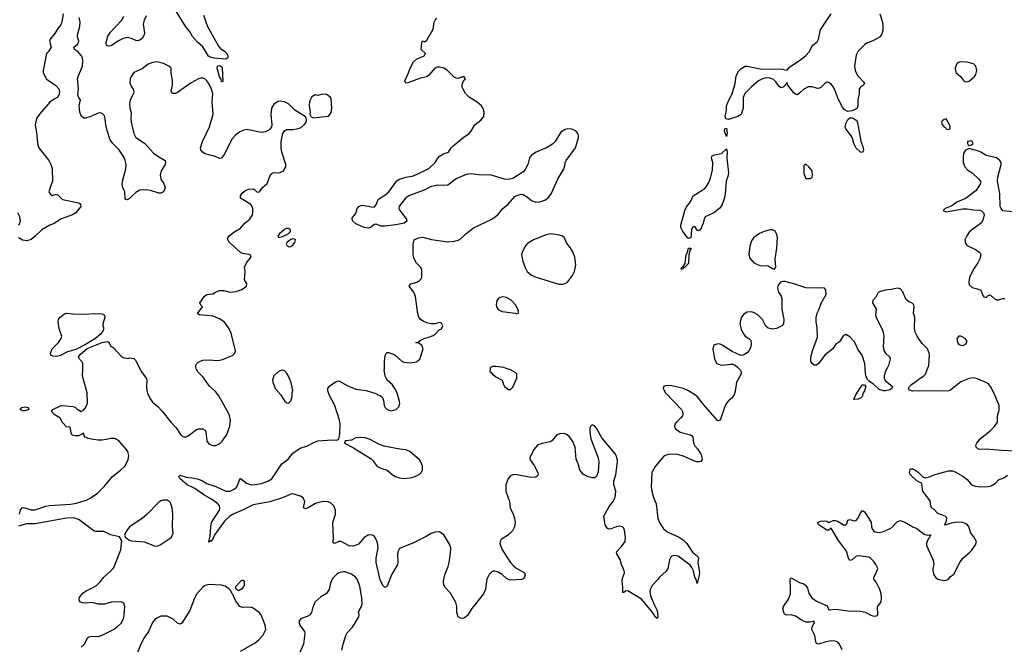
# Model space of a CAD drawing. Header units: inches. Extents: x 1449094 to 1618372, y 389908 to 534307.
# Tile 183 of 256: x 1523481 to 1532884, y 447367 to 453334. Entities that reach past the tile are written whole.
import ezdxf

# ---------------------------------------------------------------- set-up
doc = ezdxf.new("R2010")
doc.units = ezdxf.units.IN
doc.header["$MEASUREMENT"] = 0
for name, color, linetype in [('B5424', 7, 'Continuous'), ('B5425', 7, 'Continuous'), ('B5434', 7, 'Continuous'), ('B5435', 7, 'Continuous')]:
    doc.layers.add(name, color=color, linetype=linetype)

msp = doc.modelspace()

# ---------------------------------------------------------------- linework, layer by layer
at = {"layer": 'B5424', "color": 5}
for points, elevation in [([(1523480.9, 448610), (1523490, 448652), (1523506.8, 448673.2), (1523530, 448670.5), (1523590, 448652.4), (1523630, 448652.4), (1523730, 448686), (1523766.3, 448693.7), (1523966, 448706), (1524024.9, 448715.1), (1524115.9, 448744.1), (1524155.8, 448764.2), (1524225.1, 448810), (1524290, 448877.6), (1524369.1, 448970.9), (1524443.6, 449030), (1524484.2, 449070), (1524518, 449130), (1524523, 449170), (1524514.3, 449210), (1524499.7, 449230), (1524430, 449308.3), (1524390, 449333.1), (1524350, 449334.6), (1524310, 449322.8), (1524270, 449318.4), (1524230, 449316.8), (1524183.9, 449323.9), (1524134.5, 449334.5), (1524106, 449346), (1524098, 449358), (1524090, 449388), (1524082.8, 449377.2), (1524042.8, 449357.2), (1524010, 449358), (1523985.2, 449365.2), (1523974.6, 449374.6), (1523962, 449442), (1523930, 449446), (1523890, 449486), (1523868.7, 449528.7), (1523810, 449562), (1523786, 449590), (1523798, 449610), (1523870, 449644), (1523890, 449647.3), (1523990, 449638), (1524010, 449631.3), (1524030, 449612), (1524070, 449592), (1524090, 449604.7), (1524110, 449626), (1524129.3, 449670), (1524125.1, 449770), (1524081.3, 449930), (1524082.9, 450000)], 640), ([(1524629, 450000), (1524643.8, 449970), (1524690.4, 449910), (1524696.5, 449890), (1524692, 449830), (1524695.8, 449790), (1524703.1, 449763.1), (1524730.5, 449710), (1524750, 449680.7), (1524799.2, 449639.2), (1524838.3, 449598.3), (1524924, 449490), (1524976.7, 449436.7), (1525017.3, 449370), (1525030, 449357.3), (1525050, 449347.7), (1525070, 449350.7), (1525090, 449359.1), (1525170, 449418.4), (1525190, 449424.4), (1525230, 449426), (1525251.7, 449411.7), (1525258, 449398), (1525267.1, 449307.1), (1525290, 449280.7), (1525326.2, 449266.2), (1525350, 449265.5), (1525390, 449283.8), (1525419.5, 449310), (1525458.7, 449370), (1525487.9, 449452.1), (1525495.1, 449510), (1525483.3, 449563.3), (1525382, 449742), (1525350, 449781.2), (1525294.1, 449834.2), (1525230, 449923.7), (1525182, 449970), (1525167.5, 450000)], 640), ([(1530000, 449673.6), (1529954.7, 449730), (1529930, 449751.1), (1529870, 449789.6), (1529822, 449810), (1529710, 449835.1), (1529670, 449839.3), (1529650, 449837.2), (1529631, 449829), (1529626.8, 449810), (1529647.7, 449770), (1529802, 449610), (1529810.5, 449590), (1529814.9, 449570), (1529810.4, 449550), (1529793.7, 449526.3), (1529752.7, 449490), (1529739.5, 449470), (1529735.8, 449450), (1529742.4, 449430), (1529790, 449395.3), (1529887, 449367), (1529910, 449350.8), (1529917.1, 449290), (1529930, 449264), (1529955.5, 449235.5), (1529984.2, 449190), (1529994, 449170), (1529998.8, 449130), (1529984.9, 449115.1), (1529972, 449110), (1529948.1, 449111.9), (1529930, 449115.8), (1529810, 449167.4), (1529750, 449182.6), (1529670, 449181.6), (1529634, 449166), (1529550, 449066), (1529517.7, 449010), (1529513.4, 448870), (1529518, 448830), (1529535.5, 448770), (1529559.6, 448710), (1529576.5, 448570), (1529591.3, 448530), (1529610, 448497.6), (1529630.3, 448470), (1529670, 448438.5), (1529774.2, 448394.2), (1529820.5, 448360.5), (1529852.4, 448330), (1529907, 448247), (1529955.5, 448210), (1529963, 448190), (1529957.6, 448150), (1529972, 448050), (1529967.9, 448012.1), (1529950, 447948), (1529941.2, 447990), (1529930, 448008.7), (1529916.3, 448070), (1529901, 448101), (1529883, 448123), (1529770, 448209.7), (1529730, 448216.3), (1529710.3, 448209.7), (1529700.6, 448199.4), (1529687.1, 448172.9), (1529670.5, 448090), (1529655.6, 448064.4), (1529590.7, 448010), (1529574.2, 447985.8), (1529523, 447930), (1529501.3, 447890), (1529498.7, 447870), (1529505.2, 447830), (1529542.3, 447742.3), (1529570.3, 447690), (1529575.5, 447630), (1529570, 447615.3), (1529550, 447629.2), (1529541.6, 447650), (1529519.8, 447679.8), (1529418.9, 447798.9), (1529290, 447878.9), (1529265.9, 447874.2), (1529250, 447860.9), (1529242, 447862), (1529242.5, 447910), (1529234.5, 447970), (1529239.7, 448000.3), (1529257.6, 448050), (1529255.6, 448070), (1529229.8, 448129.8), (1529216.1, 448176.1), (1529182.7, 448230), (1529181.2, 448250), (1529230, 448300.7), (1529262.4, 448350), (1529267.8, 448390), (1529257.1, 448457.1), (1529250, 448477.2), (1529237.2, 448490), (1529210, 448496.2), (1529178, 448490), (1529129.4, 448469.4), (1529110, 448466.6), (1529094.5, 448474.5), (1529072.3, 448510), (1529059.3, 448590), (1529110, 448684), (1529147.6, 448730), (1529167.8, 448770), (1529173, 448830), (1529154.5, 448890), (1529154.2, 448925.8), (1529175.1, 448984.9), (1529190.9, 449109.1), (1529189.7, 449130), (1529178.3, 449170), (1529170, 449182.9), (1529040.7, 449340.7), (1528990, 449432), (1528970, 449452.7), (1528950, 449462.7), (1528930, 449444), (1528926.3, 449430), (1528926.5, 449393.5), (1528936.5, 449330), (1529004.4, 449150), (1529013.4, 449110), (1529005.8, 449014.2), (1528990, 448968.7), (1528970, 448959), (1528950, 448957.2), (1528910, 448966.6), (1528865.2, 448990), (1528830, 449029.2), (1528815.6, 449090), (1528797, 449137), (1528785.8, 449250), (1528760.3, 449310), (1528730, 449353), (1528710, 449369.6), (1528690, 449378), (1528650, 449381.6), (1528610, 449367.3), (1528566.2, 449313.8), (1528550, 449300.5), (1528470, 449286.3), (1528430, 449271.3), (1528390, 449229.2), (1528354, 449150), (1528357.3, 449130), (1528395.4, 449075.4), (1528430.4, 449010), (1528433.4, 448990), (1528424.9, 448975.1), (1528410, 448964), (1528370, 448960.9), (1528210, 448989.7), (1528190, 448986), (1528170, 448975.6), (1528145.3, 448950), (1528124.2, 448890), (1528123.1, 448830), (1528158, 448730), (1528165.7, 448670), (1528194.9, 448610), (1528207.7, 448572.3), (1528213.4, 448530), (1528205.5, 448490), (1528188.2, 448450), (1528150, 448411.6), (1528079.1, 448370), (1528068.4, 448350), (1528067.2, 448330), (1528089, 448270), (1528170, 448148.5), (1528196.4, 448116.4), (1528218.4, 448098.4), (1528302.4, 448050), (1528308.8, 448030), (1528303.1, 448010), (1528290, 447991.6), (1528272.7, 447987.3), (1528170, 447981.5), (1528133.7, 447993.7), (1528090, 448034.7), (1528050, 448057.7), (1528010, 448067.8), (1527990, 448060.5), (1527965.1, 448034.9), (1527944.2, 447990), (1527930, 447895.3), (1527910.4, 447850), (1527799.1, 447710), (1527758, 447642), (1527730, 447619), (1527710, 447614), (1527690, 447617.2), (1527669.4, 447630), (1527655.6, 447670), (1527656.9, 447730), (1527646.1, 447766.1), (1527597.1, 447857.1), (1527546, 447910), (1527531.7, 447931.7), (1527527.6, 447970), (1527540.5, 448030), (1527572.8, 448110), (1527583.1, 448150), (1527596.6, 448236.6), (1527598, 448290), (1527584.6, 448324.6), (1527531.7, 448411.7), (1527490, 448441.2), (1527450, 448439.5), (1527410, 448427), (1527364, 448396), (1527242, 448338), (1527110, 448282.4), (1527092.9, 448250), (1527089.3, 448230), (1527093.6, 448150), (1527090, 448129.2), (1527033.7, 448030), (1526990, 447922), (1526970, 447908.7), (1526950, 447929.2), (1526924.4, 447984.4), (1526885.7, 448150), (1526885.4, 448190), (1526904.4, 448290), (1526897.3, 448337.4), (1526880.7, 448380.7), (1526870, 448396), (1526850, 448409.5), (1526830, 448414), (1526810, 448409.6), (1526770, 448387), (1526715.5, 448324.5), (1526670, 448305.6), (1526629.2, 448309.2), (1526550, 448349.2), (1526530, 448347.8), (1526488.7, 448328.7), (1526475.1, 448335.1), (1526479.6, 448390), (1526470.7, 448529.3), (1526495.8, 448610), (1526496.9, 448650), (1526480.9, 448690), (1526450, 448718), (1526427.9, 448727.9), (1526390, 448732.8), (1526350, 448726), (1526307.6, 448712.4), (1526236.4, 448670), (1526210, 448660.5), (1526192.3, 448670), (1526203.6, 448730), (1526187.9, 448767.9), (1526163.5, 448783.5), (1526090, 448804.2), (1526070, 448801.8), (1526006.1, 448773.9), (1525871.1, 448728.9), (1525710, 448700.2), (1525610, 448647.3), (1525525.3, 448614.7), (1525489.4, 448590.6), (1525438, 448542), (1525411.4, 448510), (1525344.5, 448415.5), (1525330, 448380.9), (1525310, 448353.2), (1525305.4, 448354.6), (1525290, 448342), (1525286.6, 448346.6), (1525300.5, 448399.5), (1525305.8, 448490), (1525313.3, 448530), (1525388, 448650), (1525394, 448670), (1525388.8, 448690), (1525371.7, 448711.7), (1525313.4, 448753.4), (1525248.4, 448790), (1525154.6, 448854.6), (1525079.6, 448890), (1525009.7, 448950), (1525000.9, 448970), (1525002.9, 448977.1), (1525010, 448982.8), (1525070, 448963), (1525150, 448954.4), (1525190, 448945.5), (1525226.8, 448930), (1525270, 448904.4), (1525354.1, 448874.1), (1525450, 448830.4), (1525490, 448830.4), (1525530, 448848.4), (1525552.3, 448867.8), (1525564.2, 448890), (1525580.1, 448939.9), (1525590, 448950.8), (1525646.3, 448906.3), (1525692.1, 448892.1), (1525730, 448893.4), (1525790, 448904.9), (1525850, 448926), (1525890, 448947.8), (1525984.7, 449090), (1526045, 449135), (1526090, 449193.4), (1526160.5, 449239.5), (1526230, 449263.6), (1526290, 449296), (1526330, 449310.3), (1526470, 449320.5), (1526510, 449318), (1526518, 449322), (1526529, 449331), (1526538.9, 449381.1), (1526541.6, 449470), (1526535.6, 449510), (1526492.4, 449650), (1526438, 449750), (1526423.1, 449790), (1526423.9, 449810), (1526436, 449830), (1526458.9, 449850), (1526510, 449881.7), (1526530, 449884.9), (1526610, 449840.5), (1526690, 449806), (1526790.5, 449790.5), (1526882, 449762), (1526910, 449746), (1526924.7, 449744.7), (1526945.4, 449725.4), (1526956.9, 449696.9), (1526961, 449650), (1526971.3, 449630), (1526990, 449611.3), (1527030, 449596), (1527078, 449610), (1527103.1, 449636.9), (1527112.5, 449667.5), (1527110, 449686), (1527090, 449758), (1527070, 449802), (1527039, 449850), (1526992.1, 449892.1), (1526972.7, 449930), (1526963.7, 449990), (1526963.8, 450000)], 620), ([(1527973.6, 450000), (1527972.7, 449972.7), (1527984.7, 449964.7), (1527992, 449950), (1528030, 449921), (1528090, 449891.3), (1528100.7, 449850), (1528111, 449830), (1528150, 449801), (1528170, 449801), (1528190, 449822.8), (1528227.8, 449910), (1528229.5, 449949.5), (1528220.1, 449960.1), (1528170, 449989), (1528136.5, 450000)], 620), ([(1524070, 447339.1), (1524099.3, 447370), (1524129.6, 447430.4), (1524141.5, 447438.5), (1524170, 447444), (1524230, 447442), (1524270, 447454.9), (1524370, 447504.9), (1524410, 447532.4), (1524450, 447568.2), (1524471.2, 447610), (1524479.7, 447650), (1524487, 447730), (1524476.6, 447756.6), (1524458, 447770), (1524370, 447772), (1524290, 447752.3), (1524230, 447749.3), (1524170, 447765.1), (1524110, 447760.7), (1524083.3, 447763.3), (1524062, 447770), (1524049, 447790), (1524049, 447810), (1524083.3, 447856.7), (1524118, 447882), (1524170, 447903), (1524216, 447930), (1524250, 447964.9), (1524283.6, 448010), (1524350.9, 448069.1), (1524379.5, 448100.5), (1524447.6, 448270), (1524455.3, 448355.3), (1524434, 448394), (1524350, 448412.7), (1524285.1, 448445.1), (1524210, 448445.1), (1524190, 448451.1), (1524050, 448555.6), (1524027, 448567), (1523994.6, 448574.6), (1523930, 448573.6), (1523630, 448518), (1523550, 448518.4), (1523470, 448497.2)], 640), ([(1526558.7, 447310), (1526569.6, 447370), (1526597.6, 447450), (1526610, 447476.3), (1526659.5, 447530), (1526721.2, 447630), (1526724, 447650), (1526717.2, 447670), (1526722.7, 447690), (1526746.9, 447730), (1526752.3, 447750), (1526748.4, 447810), (1526730, 447922), (1526704.7, 447990), (1526689.6, 448010), (1526650, 448036.9), (1526590, 448058.4), (1526570, 448060.9), (1526528.7, 448051.3), (1526510, 448038), (1526470, 447995.1), (1526450.4, 447950), (1526437.6, 447890), (1526410, 447854), (1526358.7, 447821.3), (1526301.6, 447770), (1526277, 447710), (1526268.5, 447670), (1526256.4, 447650), (1526226.4, 447633.6), (1526170, 447613.6), (1526150.2, 447590), (1526150.2, 447570), (1526158.2, 447550), (1526202.4, 447490), (1526203, 447470), (1526190.3, 447369.7), (1526150, 447275.3)], 640), ([(1525590, 447301.1), (1525730, 447382.3), (1525766, 447410), (1525802.4, 447450), (1525831.3, 447510), (1525827, 447550), (1525787.5, 447647.5), (1525769.2, 447670), (1525710, 447711.6), (1525690, 447720.5), (1525610, 447719.7), (1525583.5, 447730), (1525551.8, 447770), (1525529.7, 447810), (1525519.5, 447839.5), (1525510, 447849), (1525496.5, 447876.5), (1525477.5, 447897.5), (1525442.5, 447922.5), (1525410, 447932.3), (1525290, 447938.7), (1525252.2, 447927.8), (1525230, 447912.3), (1525173.4, 447850), (1525151.7, 447808.3), (1525107.2, 447690), (1525030, 447569.2), (1525010, 447561.2), (1524990, 447569.2), (1524946.7, 447606.7), (1524890, 447637), (1524830, 447635.6), (1524790, 447618.4), (1524770, 447602), (1524750, 447576), (1524710.2, 447490), (1524670.3, 447430), (1524638.4, 447370), (1524606.8, 447290)], 640)]:
    msp.add_lwpolyline(points, dxfattribs=dict(at, elevation=elevation))
for points, elevation in [([(1525990, 449986), (1525976.8, 449983.2), (1525951.3, 449970), (1525907.5, 449932.5), (1525896, 449890), (1525898.8, 449870), (1525921, 449810), (1525973.4, 449753.4), (1526010, 449692), (1526032.7, 449672.7), (1526050, 449672), (1526070, 449692), (1526084, 449730), (1526084, 449770), (1526089, 449791), (1526074, 449866), (1526050, 449929.2), (1526030, 449959.3), (1526010, 449979.3)], 640), ([(1523510, 449597.2), (1523486, 449610), (1523502, 449630), (1523530, 449637.3), (1523562, 449630), (1523570, 449609.2), (1523530, 449597.2)], 640), ([(1526770, 449342.7), (1526690, 449340.9), (1526650, 449316), (1526594, 449310), (1526583.6, 449296.4), (1526582, 449290), (1526670, 449243), (1526837.7, 449137.7), (1526858.5, 449118.6), (1526893.4, 449070), (1526930, 449050.4), (1526990, 449030.4), (1527038, 448990), (1527070, 448970.4), (1527110, 448957), (1527150, 448952), (1527210, 448957), (1527250, 448967.2), (1527295.1, 448990), (1527317, 449010), (1527329.5, 449030.5), (1527329.6, 449070), (1527313.6, 449110), (1527298.4, 449130), (1527206.6, 449210), (1527170, 449223.5), (1527110.8, 449230.8), (1526960.4, 449260.4), (1526916.6, 449276.6), (1526830, 449324.5)], 620), ([(1524890, 448742.7), (1524850, 448742.7), (1524830, 448738), (1524810, 448726), (1524698, 448610), (1524651.7, 448568.3), (1524531.3, 448490), (1524502, 448450), (1524482, 448410), (1524492, 448390), (1524524.9, 448364.9), (1524550, 448354.8), (1524670, 448345.5), (1524770, 448306.8), (1524790, 448306), (1524823.2, 448316.8), (1524910, 448374), (1524930, 448391), (1524946, 448430), (1524939.5, 448490), (1524945.2, 448610), (1524936, 448670), (1524920.1, 448720.1), (1524910, 448732.7)], 640), ([(1525616.4, 447976.4), (1525603.6, 447976.4), (1525594, 447970), (1525543.6, 447916.4), (1525543.6, 447903.6), (1525550, 447894), (1525570, 447882), (1525610, 447902), (1525628, 447930), (1525627.3, 447967.3)], 640)]:
    msp.add_lwpolyline(points, close=True, dxfattribs=dict(at, elevation=elevation))
at = {"layer": 'B5425', "color": 5}
for points, elevation in [([(1525237.4, 453377.4), (1525274.5, 453270), (1525379.8, 453079.8), (1525398.2, 453058.2), (1525440.3, 453030), (1525458.5, 453010), (1525467.6, 452990), (1525468.4, 452970), (1525450, 452956.9), (1525334.4, 452965.6), (1525310, 452971.9), (1525285.9, 452985.9), (1525230, 453074.8), (1525180.4, 453120.4), (1525133.3, 453173.3), (1525110, 453214), (1525066.8, 453266.8), (1524970, 453425.7)], 620), ([(1523896.3, 453390), (1523884.9, 453310), (1523874.6, 453285.4), (1523846, 453250), (1523816.8, 453203.2), (1523770.9, 453149.1), (1523764.7, 453130), (1523782.8, 453070), (1523756, 453030), (1523736, 453010), (1523704.9, 452850), (1523705.5, 452830), (1523734, 452770), (1523825.1, 452705.1), (1523853.8, 452673.8), (1523862, 452650), (1523858.5, 452621.5), (1523844.9, 452595.1), (1523810, 452576), (1523770, 452546), (1523670, 452432.3), (1523641.6, 452390), (1523628.4, 452330), (1523646, 452230), (1523653, 452150), (1523665.5, 452110), (1523759.3, 451990), (1523779.3, 451950), (1523790, 451912), (1523796.3, 451790), (1523771, 451730), (1523761, 451690), (1523762.8, 451682.8), (1523771.3, 451670), (1523790, 451656), (1523830, 451666.8), (1523850, 451657.3), (1523890, 451617.3), (1524045.4, 451585.4), (1524056.9, 451576.9), (1524062, 451570), (1524064.7, 451550), (1524016, 451490), (1523984.7, 451470), (1523870, 451427), (1523810, 451387), (1523770, 451371.8), (1523693.8, 451326.2), (1523630, 451265.2), (1523590, 451234), (1523550, 451221.2), (1523509.5, 451229.5), (1523468.7, 451250)], 640), ([(1525167.5, 450000), (1525162.7, 450010), (1525162.7, 450030), (1525173.2, 450050), (1525190, 450066.8), (1525230, 450082), (1525290, 450084.9), (1525370, 450079.1), (1525410, 450085.5), (1525512.9, 450127.1), (1525537.2, 450150), (1525542.7, 450170), (1525500.9, 450340.9), (1525480.7, 450380.7), (1525440.8, 450440.8), (1525394.8, 450474.7), (1525330, 450500.7), (1525195.3, 450515.3), (1525183.1, 450523.1), (1525182, 450530), (1525228, 450590), (1525210, 450608), (1525201.2, 450630), (1525247.7, 450692.3), (1525270, 450707.3), (1525324.8, 450715.2), (1525350, 450730.7), (1525390, 450746), (1525430, 450746), (1525490.8, 450730.8), (1525550, 450737.1), (1525604.2, 450755.8), (1525646, 450790), (1525649.3, 450810), (1525629.5, 450850), (1525635.1, 450930), (1525629.5, 450970), (1525648.5, 451011.5), (1525692, 451070), (1525690, 451078), (1525685.6, 451085.6), (1525672.1, 451092.1), (1525610, 451099.3), (1525589, 451110), (1525482, 451210), (1525468.4, 451231.6), (1525468, 451250), (1525482, 451270), (1525535.3, 451310), (1525590, 451341), (1525630, 451391.3), (1525679, 451430), (1525704, 451470), (1525709.1, 451490.9), (1525709.1, 451529.1), (1525702, 451550), (1525688.7, 451570), (1525588.7, 451630), (1525588.7, 451650), (1525610, 451681), (1525638.6, 451701.4), (1525670, 451714), (1525710, 451719.1), (1525726, 451710), (1525750, 451686), (1525770, 451690.8), (1525799.3, 451730), (1525843.7, 451770), (1525870, 451838), (1525890, 451866), (1525910, 451874.8), (1525950, 451870.8), (1525970, 451874.8), (1526002, 451890), (1526022, 451930), (1526022, 451950), (1525983.7, 452070), (1525978, 452110), (1525979.3, 452170), (1525993.2, 452246.8), (1526010, 452272), (1526030, 452284.7), (1526090, 452284), (1526130, 452290.7), (1526170, 452304), (1526199, 452330), (1526214, 452350), (1526222, 452370), (1526216.4, 452396.4), (1526208, 452410), (1526110, 452469), (1526050, 452529.3), (1526010, 452549.4), (1525970, 452554.5), (1525950, 452552.3), (1525910.5, 452529.5), (1525887.7, 452490), (1525880.7, 452430), (1525890.7, 452329.3), (1525886.8, 452310), (1525874.8, 452290), (1525860.9, 452279.1), (1525830, 452262.9), (1525790, 452258), (1525650, 452285.7), (1525620.9, 452279.1), (1525580.2, 452259.8), (1525541.6, 452230), (1525510, 452195.1), (1525435.1, 452044.9), (1525410, 452012.7), (1525390, 452009.5), (1525348.2, 452028.2), (1525253.1, 452053.1), (1525226, 452070), (1525212.3, 452090), (1525209.6, 452110), (1525226, 452170), (1525292.6, 452310), (1525328.4, 452430), (1525319.8, 452550), (1525324.4, 452630), (1525313.5, 452670), (1525290, 452719.6), (1525270, 452749.6), (1525250, 452767.8), (1525230, 452776.9), (1525210, 452775.8), (1525190, 452769.7), (1525120.4, 452730), (1524990, 452639.7), (1524970, 452629.6), (1524947.7, 452627.7), (1524934.8, 452634.8), (1524927.6, 452650), (1524939.7, 452710), (1524941.7, 452750), (1524926.9, 452830), (1524927.3, 452870), (1524905.1, 452890), (1524854.4, 452914.4), (1524790.6, 452930.6), (1524753.9, 452926.2), (1524709.4, 452910.6), (1524650, 452864.2), (1524570, 452829.2), (1524544.9, 452790), (1524537.3, 452770), (1524534.8, 452730), (1524550, 452691.3), (1524566, 452670), (1524571, 452650), (1524567.3, 452630), (1524538, 452570), (1524530.3, 452530), (1524531.8, 452490), (1524546.6, 452446.6), (1524542.4, 452390), (1524545.1, 452354.9), (1524570, 452247.3), (1524590, 452208.7), (1524673.9, 452153.9), (1524759.9, 452059.9), (1524810, 452023.7), (1524870.5, 451990), (1524874.9, 451970), (1524870.4, 451950), (1524833.4, 451890), (1524823, 451850), (1524830.5, 451810.5), (1524858.8, 451770), (1524870.7, 451729.3), (1524856, 451690), (1524830, 451676), (1524810, 451678), (1524730, 451703.6), (1524690, 451709.6), (1524630, 451706.6), (1524590, 451682), (1524530, 451625.1), (1524510, 451613.2), (1524495.3, 451615.3), (1524490, 451626), (1524484.5, 451690), (1524466.6, 451730), (1524460.7, 451760.7), (1524464.2, 451790), (1524495.3, 451910), (1524497.6, 451950), (1524490, 451989), (1524482, 452010), (1524432.9, 452090), (1524369.8, 452149.8), (1524345.7, 452185.7), (1524315.4, 452275.4), (1524303.5, 452330), (1524297.8, 452390), (1524290, 452414.5), (1524270, 452438), (1524250, 452443.5), (1524230, 452442), (1524150, 452404.7), (1524110, 452392.7), (1524093.2, 452393.2), (1524070, 452415.3), (1524056, 452450), (1524049.3, 452510), (1524062, 452570), (1524046.8, 452586.8), (1524036, 452616), (1524042.9, 452677.1), (1524034.7, 452770), (1524038.7, 452790), (1524080.5, 452890), (1524085.3, 452945.3), (1524081.3, 452970), (1524071.6, 452990), (1524033, 453033), (1524005.2, 453050), (1523999, 453070), (1524036.6, 453103.4), (1524044.1, 453115.9), (1524046.6, 453130), (1524034.5, 453170), (1524034, 453190), (1524055.6, 453270), (1524057.6, 453310), (1524050, 453355.3)], 640), ([(1524689, 453370), (1524668.9, 453330), (1524659.5, 453290), (1524672, 453210), (1524668.7, 453190), (1524650, 453154.5), (1524630, 453136.9), (1524610, 453131.5), (1524590, 453135.1), (1524550, 453155.1), (1524510, 453163.5), (1524470, 453153.7), (1524419.1, 453130), (1524355, 453085), (1524330, 453080.6), (1524310, 453087.2), (1524306.2, 453106.2), (1524309.1, 453130), (1524324.1, 453175.9), (1524350, 453215.6), (1524454.6, 453325.4), (1524475.8, 453364.2)], 620), ([(1526963.8, 450000), (1526964.5, 450050), (1526969.4, 450110), (1526977.2, 450142.8), (1526990, 450156), (1527004.7, 450155.3), (1527050, 450138.8), (1527070, 450126), (1527130, 450070.8), (1527150, 450062), (1527210, 450054.8), (1527270, 450064.7), (1527302, 450090), (1527335.3, 450190), (1527320.4, 450220.4), (1527290, 450246), (1527270, 450246), (1527266, 450250), (1527287.3, 450252.7), (1527306, 450270), (1527350, 450292), (1527390, 450301), (1527430, 450318), (1527450, 450331.3), (1527488.9, 450371.1), (1527510, 450382), (1527522, 450410), (1527510, 450435.3), (1527490, 450442), (1527450, 450428), (1527410, 450428.7), (1527370, 450438), (1527334.6, 450454.6), (1527308.7, 450470), (1527293.6, 450493.6), (1527283.2, 450523.2), (1527262.7, 450690), (1527246, 450730), (1527202, 450790), (1527218, 450810), (1527272.7, 450827.3), (1527298, 450842), (1527318, 450862), (1527323.1, 450876.9), (1527322, 450950), (1527309.1, 450969.1), (1527270, 451008), (1527249, 451050), (1527239, 451090), (1527239, 451190), (1527248, 451230), (1527288.9, 451251.1), (1527330, 451256), (1527414.4, 451234.4), (1527570, 451213), (1527630, 451218), (1527670, 451226.8), (1527697.2, 451242.8), (1527742.7, 451290), (1527814.7, 451345.3), (1527990, 451428.9), (1528047.3, 451470), (1528094.5, 451530), (1528147.3, 451572.7), (1528210, 451644), (1528230, 451655.5), (1528270, 451667.7), (1528290, 451663), (1528330, 451639.3), (1528370, 451608.2), (1528410, 451590.4), (1528450, 451593.4), (1528497, 451610), (1528530, 451634.4), (1528555.6, 451670), (1528619.3, 451810), (1528679.1, 451910), (1528691.3, 451950), (1528691.8, 451970), (1528700.5, 451990), (1528789.6, 452110), (1528817.6, 452210), (1528818, 452230), (1528809.5, 452249.5), (1528791.7, 452271.7), (1528750, 452289.3), (1528712.1, 452292.1), (1528690, 452286.6), (1528650, 452259.3), (1528595.5, 452170), (1528570, 452144.5), (1528511.5, 452108.5), (1528414, 452070), (1528370, 452039.5), (1528350, 452013.2), (1528334.4, 451950), (1528310, 451902), (1528290, 451881.6), (1528190, 451815.6), (1528150, 451808), (1528111.9, 451811.9), (1527973, 451853), (1527890, 451848.4), (1527790, 451860.5), (1527745.5, 451854.5), (1527650, 451814), (1527570, 451753.6), (1527530.3, 451749.7), (1527470, 451754.2), (1527403.2, 451736.8), (1527350.9, 451709.1), (1527199.3, 451650), (1527170, 451632.2), (1527118.9, 451570), (1527106.7, 451550), (1527103.8, 451530), (1527110.4, 451510), (1527176.9, 451430), (1527179.6, 451410), (1527154.4, 451390), (1527074, 451374), (1526970, 451361.7), (1526930, 451363), (1526890, 451379.5), (1526870, 451377.6), (1526831.2, 451348.8), (1526810, 451342), (1526770, 451348.9), (1526690, 451383.9), (1526662.9, 451410), (1526656, 451430), (1526658, 451442), (1526690, 451482), (1526703.7, 451530), (1526720.7, 451550), (1526750, 451562.6), (1526813.4, 451553.4), (1526850, 451542), (1526870, 451546), (1526889.1, 451570.9), (1526904.5, 451615.5), (1526926.6, 451633.4), (1526970, 451657.3), (1527005.2, 451690), (1527084.2, 451795.8), (1527110, 451810.2), (1527170, 451830.3), (1527230, 451840.3), (1527270, 451853.7), (1527390, 451913.4), (1527449.6, 451970), (1527473.6, 452010), (1527490.9, 452029.1), (1527530, 452053.7), (1527577.2, 452070), (1527602.9, 452110), (1527622, 452130), (1527725.3, 452214.7), (1527770, 452244.4), (1527791.6, 452270), (1527826.6, 452330), (1527885.3, 452374.7), (1527914, 452410), (1527918.7, 452450), (1527906.7, 452486.7), (1527891.6, 452510), (1527850, 452545.1), (1527773.6, 452593.6), (1527739.5, 452630), (1527715.1, 452670), (1527707, 452690), (1527706.6, 452713.4), (1527716, 452744), (1527738, 452770), (1527727.3, 452787.3), (1527710, 452788), (1527670, 452773.2), (1527650, 452774), (1527630, 452784), (1527566, 452850), (1527532.7, 452870), (1527490, 452881.6), (1527470, 452880.7), (1527444.9, 452870), (1527390, 452802.7), (1527370, 452789.5), (1527310, 452776.9), (1527189.4, 452729.4), (1527167.5, 452727.5), (1527159.3, 452750), (1527194.5, 452825.5), (1527210, 452870.8), (1527240.7, 452930), (1527270, 452957), (1527345.2, 452990), (1527355.3, 453010), (1527314, 453050), (1527323.1, 453116.9), (1527329, 453131), (1527350, 453122), (1527370, 453138), (1527430, 453242), (1527440.9, 453310), (1527449.5, 453330), (1527466.6, 453350)], 620), ([(1530000, 451368.6), (1529990, 451342.7), (1529970, 451317.2), (1529950, 451322), (1529930, 451359), (1529910, 451353.2), (1529898, 451330), (1529890, 451249.7), (1529870, 451244.4), (1529858, 451250), (1529810, 451317.2), (1529794.5, 451350), (1529794, 451370), (1529832.6, 451510), (1529850, 451545.5), (1529887.3, 451592.7), (1529914.4, 451650), (1530000, 451706.4)], 580), ([(1523472.7, 451370), (1523489.4, 451410), (1523483.6, 451450), (1523464.2, 451490)], 640), ([(1524082.9, 450000), (1524084, 450050), (1524075.3, 450070), (1524051.6, 450091.6), (1524042.9, 450110), (1524062, 450138), (1524125.6, 450194.4), (1524270, 450251.3), (1524319, 450259), (1524332.7, 450252.7), (1524350, 450218), (1524378.5, 450198.5), (1524450, 450118.8), (1524470, 450106.8), (1524510, 450098.8), (1524530, 450102.8), (1524570, 450098.8), (1524590, 450078.8), (1524629, 450000)], 640), ([(1528136.5, 450000), (1528106, 450010), (1528030, 450022), (1527999.6, 450020.4), (1527974, 450010), (1527973.6, 450000)], 620)]:
    msp.add_lwpolyline(points, dxfattribs=dict(at, elevation=elevation))
for points, elevation in [([(1525410, 452739), (1525404.6, 452764.6), (1525390, 452786.6), (1525368.3, 452870), (1525370, 452890.3), (1525390, 452896.5), (1525407.4, 452887.4), (1525416.5, 452870), (1525421, 452750), (1525419.8, 452740.2)], 620), ([(1526370, 452624), (1526330, 452609), (1526304.7, 452615.3), (1526270, 452598), (1526247.9, 452552.1), (1526246.8, 452510), (1526256, 452450), (1526252, 452430), (1526266, 452406), (1526290, 452398), (1526370, 452407.3), (1526430, 452411.3), (1526456.5, 452443.5), (1526463.7, 452490), (1526455.5, 452575.5), (1526448.7, 452590), (1526428.7, 452610), (1526410, 452619.3)], 640), ([(1526050, 451338.4), (1526030, 451338.4), (1526011, 451330), (1525964, 451290), (1525946.4, 451266.4), (1525952.7, 451252.7), (1525990, 451262.4), (1526046, 451290), (1526066.6, 451310), (1526069, 451330)], 640), ([(1528549.5, 451289.5), (1528510, 451279.7), (1528387.7, 451230), (1528330, 451195.8), (1528307.6, 451170), (1528278.7, 451110), (1528274.4, 451090), (1528286.9, 451026.9), (1528308.2, 450968.2), (1528328.4, 450928.4), (1528370, 450894), (1528414.6, 450874.6), (1528630, 450808.2), (1528670, 450808.2), (1528690, 450813.4), (1528712.6, 450827.4), (1528760.9, 450890), (1528779.5, 450930), (1528792.5, 450992.5), (1528784.1, 451064.1), (1528766, 451110), (1528738.3, 451158.3), (1528703.9, 451203.9), (1528684, 451250), (1528665.1, 451265.1), (1528636.9, 451276.9)], 620), ([(1526090, 451242), (1526070, 451235.6), (1526034.8, 451210), (1526026, 451190), (1526030, 451184.7), (1526050, 451164.7), (1526070, 451166), (1526090, 451181), (1526110, 451204.7), (1526116, 451230), (1526110, 451239)], 640), ([(1529810, 450948), (1529798, 450950), (1529805.2, 450970), (1529819.3, 450980.7), (1529836, 451004), (1529842.9, 451070), (1529850, 451098), (1529857.2, 451102.8), (1529867, 451150), (1529890, 451153), (1529890, 451138), (1529885.4, 451134.6), (1529872.8, 451087.2), (1529870, 451004), (1529830, 450966), (1529818, 450962)], 580), ([(1528094.4, 450685.6), (1528070, 450681.2), (1528050, 450668.7), (1528038.8, 450650), (1528030.8, 450610), (1528034.8, 450590), (1528050, 450566), (1528090, 450547.3), (1528212, 450532), (1528230, 450524.7), (1528246, 450530), (1528246, 450550), (1528238, 450570), (1528215.3, 450610), (1528174.2, 450654.2), (1528130, 450679.3)], 620), ([(1524070, 450520.5), (1524230, 450526.8), (1524270, 450522.8), (1524290.8, 450510.8), (1524294.8, 450490), (1524274, 450430), (1524274.8, 450410), (1524282.8, 450390), (1524280.7, 450370), (1524270.5, 450350), (1524252.7, 450330), (1524204.4, 450290), (1524110, 450231.1), (1524016.6, 450183.4), (1523939, 450161), (1523870, 450126), (1523830, 450115.1), (1523798.6, 450118.6), (1523779, 450130), (1523777.2, 450150), (1523792.7, 450190), (1523851, 450249), (1523878.7, 450290), (1523882.4, 450310), (1523878.7, 450330), (1523859.5, 450379.5), (1523848.3, 450450), (1523853.6, 450470), (1523868.3, 450491.7), (1523910, 450524.9), (1523930, 450530.7), (1523990, 450523)], 640)]:
    msp.add_lwpolyline(points, close=True, dxfattribs=dict(at, elevation=elevation))
at = {"layer": 'B5434', "color": 5, "elevation": 620}
for points in [[(1530351, 450000), (1530360.7, 449990), (1530370.8, 449970), (1530370.8, 449950), (1530327.7, 449870), (1530314.2, 449785.8), (1530303.8, 449750), (1530280.8, 449719.2), (1530250, 449694.3), (1530230, 449669.4), (1530212, 449630), (1530170, 449508.7), (1530150, 449501.2), (1530030, 449636.2), (1530000, 449673.6)], [(1531762.7, 450000), (1531748.2, 449970), (1531736.3, 449930), (1531737.3, 449910), (1531748, 449888), (1531818, 449830), (1531811.3, 449810), (1531790, 449799), (1531750, 449789.2), (1531730, 449789.2), (1531690, 449801.2), (1531639, 449850), (1531597.6, 449877.6), (1531578, 449898), (1531564.7, 449924.7), (1531558.4, 449950), (1531554.9, 450000)], [(1532990, 449211.9), (1532858, 449218), (1532710, 449232.3), (1532649.4, 449229.4), (1532633.2, 449233.2), (1532615.3, 449250), (1532614, 449270), (1532621.2, 449290), (1532652.7, 449330), (1532751.6, 449408.4), (1532791.4, 449448.6), (1532819.7, 449490), (1532819.6, 449550), (1532834.9, 449605.1), (1532835.4, 449650), (1532790, 449757.2), (1532751.6, 449830), (1532730, 449857.6), (1532630, 449904.2), (1532588.7, 449911.3), (1532550, 449907.3), (1532470, 449874.5), (1532390, 449809.5), (1532370, 449796), (1532350, 449789.5), (1532290, 449785.1), (1532110.9, 449789.1), (1532010, 449784), (1531976.4, 449796.4), (1531968, 449810), (1531978, 449830), (1531998, 449850), (1532050, 449884.7), (1532070, 449904.7), (1532112.5, 449927.5), (1532133.4, 449946.6), (1532152, 450000)], [(1531335.2, 447315.2), (1531310, 447369.6), (1531286, 447390), (1531270, 447396.4), (1531230, 447398.9), (1531172.1, 447387.9), (1531110, 447369.3), (1531090, 447375.3), (1531083.7, 447390), (1531075.1, 447450), (1531046, 447510), (1531048.7, 447531.3), (1531061, 447559), (1531071.8, 447571.8), (1531068.4, 447588.4), (1531030, 447578.3), (1530990, 447578.5), (1530954.3, 447594.3), (1530890, 447637.6), (1530850, 447647.3), (1530806.8, 447646.8), (1530792.3, 447652.3), (1530782.9, 447662.9), (1530769.3, 447710), (1530774.5, 447730), (1530822, 447798), (1530841.8, 447850), (1530843.1, 447910), (1530838, 447982), (1530842.7, 447997.3), (1530850, 448001), (1530930, 447959.1), (1530970, 447945.5), (1530990, 447930.6), (1531004.6, 447904.6), (1531020.3, 447850), (1531046, 447810), (1531090, 447778), (1531193.3, 447733.3), (1531210, 447698), (1531216, 447696), (1531276.6, 447703.4), (1531392.9, 447687.1), (1531510, 447683.1), (1531555.6, 447675.6), (1531610, 447646), (1531630, 447638), (1531650, 447636.3), (1531670, 447642.8), (1531675.1, 447650), (1531673.2, 447726.8), (1531707.3, 447772.7), (1531712.8, 447810), (1531708.3, 447850), (1531696, 447890), (1531662, 447962), (1531637.2, 447990), (1531638.4, 448010), (1531664.8, 448055.2), (1531675.3, 448090), (1531658.8, 448130), (1531637.8, 448157.8), (1531610, 448187.4), (1531590, 448199.2), (1531490, 448211.8), (1531470, 448209.2), (1531430, 448172.7), (1531410, 448169.2), (1531397, 448190), (1531377.5, 448257.5), (1531299.8, 448359.8), (1531230, 448478), (1531210, 448458), (1531190, 448457.2), (1531114, 448510), (1531102, 448530), (1531130, 448542.8), (1531170, 448547.3), (1531190, 448542.8), (1531210, 448531.3), (1531249.4, 448550.6), (1531270, 448550.7), (1531290, 448544.9), (1531350, 448508), (1531370, 448507.7), (1531381.2, 448518.8), (1531390, 448554), (1531410, 448558), (1531450, 448546), (1531470, 448551), (1531485.2, 448570), (1531510, 448624.7), (1531530, 448644.7), (1531550, 448632), (1531613.4, 448533.4), (1531617.3, 448490), (1531624, 448470), (1531636, 448450), (1531650, 448440.7), (1531690, 448436.3), (1531730, 448445.5), (1531789.6, 448470.4), (1531810, 448482.8), (1531862.5, 448537.5), (1531889.5, 448550.5), (1531935.6, 448535.6), (1532010, 448490.8), (1532050, 448474.8), (1532120.3, 448420.3), (1532150, 448410.5), (1532173.7, 448413.7), (1532182, 448410), (1532174.4, 448405.6), (1532172.7, 448390), (1532161.5, 448378.5), (1532146.4, 448350), (1532141.3, 448330), (1532142.4, 448310), (1532204.9, 448170), (1532210.6, 448130), (1532201, 448090), (1532201, 448070), (1532210.7, 448030.7), (1532227.1, 448007.1), (1532250, 447991), (1532310, 447977.3), (1532330, 447980.7), (1532350, 447991), (1532367.6, 448012.4), (1532403.7, 448036.3), (1532461.2, 448150), (1532489.2, 448190), (1532550, 448240.7), (1532573.4, 448266.6), (1532610, 448318), (1532619.3, 448350), (1532593.8, 448393.8), (1532566, 448430), (1532546.6, 448490), (1532532.3, 448510), (1532518.6, 448518.6), (1532488, 448530), (1532434.7, 448534.7), (1532376.7, 448523.3), (1532330, 448507), (1532309.3, 448509.3), (1532320.4, 448519.6), (1532333.8, 448546.2), (1532334.3, 448574.3), (1532319, 448590), (1532250, 448618.4), (1532210, 448659.5), (1532189.3, 448670), (1532181.6, 448690), (1532176.4, 448736.4), (1532107.3, 448830), (1532098, 448898), (1532089.1, 448909.1), (1532070, 448915.3), (1532049, 448930), (1531984, 448990), (1531979, 449010), (1531984.7, 449035.3), (1531990, 449042), (1532010, 449044.7), (1532030, 449034.8), (1532064.7, 449010), (1532106.8, 448966.8), (1532130, 448958), (1532170, 448966.8), (1532210, 448986.8), (1532350, 449024.9), (1532390, 449025.5), (1532416.4, 449016.4), (1532490, 448974.8), (1532530, 448942.8), (1532572.2, 448892.2), (1532610, 448878), (1532650, 448873), (1532730, 448873.7), (1532758, 448882), (1532797.5, 448902.5), (1532830, 448938.4), (1532881, 448959), (1532916, 448984)]]:
    msp.add_lwpolyline(points, dxfattribs=at)
msp.add_lwpolyline([(1531450, 449706), (1531449, 449710), (1531466, 449750), (1531510, 449821), (1531530, 449846), (1531550, 449846), (1531560.7, 449830), (1531550.6, 449790), (1531537.3, 449770), (1531526, 449734), (1531510, 449718), (1531490, 449708.7)], close=True, dxfattribs=at)
at = {"layer": 'B5435', "color": 5}
for points, elevation in [([(1531695.2, 453390), (1531721.3, 453310), (1531726, 453270), (1531724.7, 453230), (1531711.5, 453190), (1531691.5, 453168.5), (1531670, 453154.2), (1531630, 453132.3), (1531570.8, 453109.2), (1531550, 453094), (1531490, 453034.7), (1531470, 452994), (1531454.3, 452890), (1531459.3, 452850), (1531481.4, 452801.4), (1531548, 452730), (1531540.5, 452710), (1531511.3, 452688.7), (1531498, 452670), (1531499.1, 452630), (1531485.6, 452570), (1531484.7, 452510), (1531480.3, 452490), (1531474.9, 452485.1), (1531430, 452462.5), (1531390, 452456.7), (1531355.1, 452475.1), (1531338.2, 452498.2), (1531298, 452578), (1531270, 452655.1), (1531252.2, 452690), (1531230, 452718.4), (1531210, 452735.6), (1531190, 452737.6), (1531170, 452725.1), (1531132.3, 452687.7), (1531110, 452677.4), (1531090, 452679.1), (1531050, 452693.2), (1531010, 452693.2), (1530970.3, 452670), (1530930, 452630.9), (1530910, 452617.6), (1530890, 452621.4), (1530870, 452639.2), (1530818, 452710), (1530810, 452735.3), (1530782.2, 452697.8), (1530771.1, 452688.9), (1530750, 452684.1), (1530730, 452699.7), (1530701.8, 452741.8), (1530681.7, 452761.7), (1530650, 452774.9), (1530610, 452778), (1530576.4, 452770), (1530537.4, 452750), (1530465.5, 452690), (1530407.9, 452630), (1530390.3, 452590), (1530391.9, 452490), (1530370.1, 452429.9), (1530339.5, 452410), (1530250, 452380.6), (1530226.6, 452386.6), (1530217.7, 452410), (1530229.9, 452470), (1530232.1, 452510), (1530250, 452559.1), (1530280.8, 452619.2), (1530301.6, 452678.4), (1530314.8, 452725.2), (1530322.7, 452797.3), (1530350, 452844.9), (1530370, 452869.1), (1530410, 452888.5), (1530430, 452890.8), (1530570, 452861.7), (1530750, 452865.6), (1530810, 452852.7), (1530836.8, 452883.2), (1530930, 452945.3), (1530987.3, 452990), (1531023.7, 453030), (1531042, 453070), (1531057, 453090), (1531097.2, 453122.8), (1531110.8, 453149.2), (1531130, 453236.3), (1531188.9, 453331.1), (1531231.8, 453390)], 580), ([(1530000, 451706.4), (1530020.2, 451719.8), (1530039.7, 451740.3), (1530061.8, 451778.2), (1530079.1, 451820.9), (1530098.9, 451901.1), (1530100.9, 451970), (1530089.3, 452010), (1530090.8, 452030), (1530117.2, 452042.8), (1530182.9, 452057.1), (1530230, 452100.5), (1530237.7, 452070), (1530233.7, 452010), (1530251.3, 451870), (1530245.4, 451834.6), (1530226.9, 451790), (1530217.8, 451670), (1530210, 451624), (1530191.6, 451570), (1530170, 451536), (1530138.8, 451510), (1530110, 451489.4), (1530028.4, 451451.6), (1530017.1, 451430), (1530008.2, 451390), (1530000, 451368.6)], 580), ([(1532970, 451499.5), (1532869.6, 451509.6), (1532854, 451530), (1532846, 451550), (1532842.7, 451670), (1532819.5, 451790), (1532822, 451830), (1532856, 451950), (1532853.2, 451970), (1532841.2, 451990), (1532810, 452016), (1532710, 452038), (1532659, 452070), (1532630, 452080.7), (1532550, 452102), (1532513.7, 452086.3), (1532497.5, 452062.5), (1532490.5, 452029.5), (1532493, 451970), (1532507.7, 451930), (1532537.3, 451897.3), (1532578.8, 451870), (1532642.8, 451810), (1532657.3, 451790), (1532657.3, 451770), (1532617.3, 451702.7), (1532537.7, 451642.3), (1532513.8, 451626.2), (1532430.8, 451590), (1532384.9, 451555.1), (1532321, 451530), (1532301, 451510), (1532330, 451497.3), (1532490, 451526.4), (1532530, 451528.4), (1532590, 451518), (1532650, 451514), (1532667.7, 451507.7), (1532686, 451490), (1532690.8, 451470), (1532682.8, 451430), (1532665.2, 451394.8), (1532570, 451324), (1532550, 451304), (1532526, 451270), (1532506, 451230), (1532515.3, 451195.3), (1532530, 451178), (1532616.7, 451136.7), (1532651.3, 451110), (1532658.8, 451090), (1532650, 451048.7), (1532630.6, 451010), (1532590.4, 450950), (1532552.4, 450870), (1532544.4, 450830), (1532550, 450801), (1532576.1, 450776.1), (1532630, 450763), (1532661, 450750), (1532679.8, 450699.8), (1532690, 450686), (1532710, 450681), (1532730, 450698), (1532750, 450706), (1532787.3, 450670), (1532810, 450656.4), (1532830, 450657.1), (1532870, 450670.7), (1532890.6, 450670.6)], 620), ([(1531554.9, 450000), (1531551.3, 450051.3), (1531525.6, 450130), (1531485.5, 450185.5), (1531467.8, 450230), (1531450, 450259.5), (1531410, 450305.2), (1531370, 450326), (1531350, 450317.2), (1531310, 450255.3), (1531271.3, 450230), (1531247.7, 450190), (1531170.2, 450129.8), (1531110, 450049.3), (1531090, 450033.2), (1531070, 450034), (1531050, 450049), (1531038, 450070), (1531037, 450110), (1531053, 450170), (1531099.7, 450300.3), (1531098.5, 450390), (1531088.3, 450450), (1531087.2, 450490), (1531097.7, 450530), (1531116.9, 450570), (1531135.3, 450624.7), (1531182, 450710), (1531181.2, 450750), (1531166, 450770), (1530990, 450773), (1530875.3, 450810), (1530790, 450832.7), (1530770, 450834), (1530751.1, 450828.9), (1530730.9, 450809.1), (1530721, 450790), (1530718.8, 450770), (1530726.8, 450730), (1530752.8, 450692.8), (1530759.1, 450670), (1530759.1, 450570), (1530780.4, 450470), (1530774.9, 450430), (1530759.1, 450410), (1530710, 450384), (1530670, 450378.9), (1530630, 450386.3), (1530607.6, 450407.6), (1530574, 450470), (1530530, 450514.3), (1530490, 450538), (1530470, 450543.6), (1530430, 450540.7), (1530398, 450522), (1530370.4, 450490), (1530359.6, 450430), (1530370, 450378.8), (1530390, 450334.9), (1530410, 450312.2), (1530444, 450290), (1530463, 450270), (1530468, 450230), (1530460.9, 450199.1), (1530445.5, 450170), (1530430, 450152.3), (1530390, 450129.5), (1530367.2, 450127.2), (1530285.7, 450165.7), (1530190, 450225.2), (1530170, 450233.2), (1530150, 450239), (1530110, 450226), (1530101, 450190), (1530117.3, 450090), (1530140.7, 450050), (1530170, 450035.5), (1530190, 450032.7), (1530270, 450043.8), (1530290, 450042), (1530312.7, 450032.7), (1530335.8, 450015.8), (1530351, 450000)], 620), ([(1532152, 450000), (1532162.4, 450030), (1532169.6, 450130), (1532167.3, 450150), (1532149.6, 450190), (1532101.3, 450241.3), (1532066.7, 450286.7), (1532051, 450310), (1532033.3, 450350), (1532026, 450390), (1532029.7, 450490), (1532018.3, 450530), (1532023.6, 450590), (1532019.5, 450610), (1532005.8, 450625.8), (1531970, 450641.6), (1531945.2, 450665.2), (1531915.1, 450735.1), (1531890, 450764), (1531870, 450769.2), (1531850, 450766.6), (1531804.7, 450755.3), (1531748.5, 450751.5), (1531690, 450734.5), (1531677.7, 450722.3), (1531657.5, 450682.5), (1531628.9, 450650), (1531626, 450630), (1531659.3, 450570), (1531654.6, 450510), (1531660.9, 450490), (1531713.1, 450390), (1531727.8, 450350), (1531732.9, 450310), (1531727.4, 450207.4), (1531733.1, 450173.1), (1531750, 450147.3), (1531791, 450110), (1531794.4, 450094.4), (1531777.1, 450030), (1531762.7, 450000)], 620)]:
    msp.add_lwpolyline(points, dxfattribs=dict(at, elevation=elevation))
for points, elevation in [([(1532467.5, 452932.5), (1532438, 452922), (1532426.8, 452910), (1532414, 452870), (1532422.8, 452830), (1532466, 452790), (1532493.7, 452753.7), (1532505.2, 452745.2), (1532530, 452740.7), (1532550, 452747.3), (1532599.3, 452790), (1532612.3, 452810), (1532620.7, 452850), (1532611.8, 452890), (1532590, 452911.5), (1532530, 452929.6)], 620), ([(1531530, 452066.3), (1531510, 452068.5), (1531470, 452107.7), (1531446.6, 452150), (1531430.4, 452210.4), (1531369.8, 452290), (1531366, 452310), (1531375.4, 452350), (1531390, 452381.5), (1531410, 452396.1), (1531430, 452397.7), (1531461.5, 452381.5), (1531475.6, 452370), (1531483.8, 452350), (1531515.2, 452175.2), (1531536.9, 452110), (1531539.6, 452090)], 580), ([(1532330, 452386), (1532310, 452382), (1532290, 452368), (1532284.5, 452355.5), (1532290, 452332), (1532310, 452307.3), (1532322.8, 452302.8), (1532330, 452292), (1532350, 452286), (1532367.3, 452292.7), (1532368, 452310), (1532362, 452330)], 620), ([(1530230, 452219), (1530212.7, 452270), (1530215.3, 452290), (1530230, 452297.3), (1530238, 452250)], 580), ([(1532570, 452175.3), (1532534, 452170), (1532532, 452150), (1532539.6, 452139.6), (1532550, 452132), (1532570, 452138), (1532588, 452150), (1532578, 452170)], 620), ([(1530987.5, 451952.5), (1530970, 451938), (1530970, 451866), (1530990, 451816), (1531030, 451818), (1531048, 451830), (1531053.6, 451846.4), (1531049, 451890), (1531017.2, 451930)], 620), ([(1530650, 451327), (1530591.9, 451311.9), (1530547.9, 451292.1), (1530488.7, 451251.3), (1530470, 451222), (1530454.4, 451170), (1530445.3, 451090), (1530455.3, 451055.3), (1530491, 451010), (1530550, 450986.4), (1530630, 450982), (1530670, 450956), (1530690, 450951.3), (1530701.2, 450970), (1530697.6, 451050), (1530710.9, 451150), (1530718, 451258), (1530709.5, 451289.5), (1530694.8, 451314.8), (1530670, 451326)], 620), ([(1532470, 450309.3), (1532450, 450309.3), (1532430.7, 450290), (1532436.3, 450250), (1532450, 450230.8), (1532490, 450222), (1532510, 450230.8), (1532519.6, 450240.4), (1532526, 450250), (1532526, 450270), (1532510, 450289.2), (1532490, 450300.9)], 620)]:
    msp.add_lwpolyline(points, close=True, dxfattribs=dict(at, elevation=elevation))

doc.saveas('drawing.dxf')
